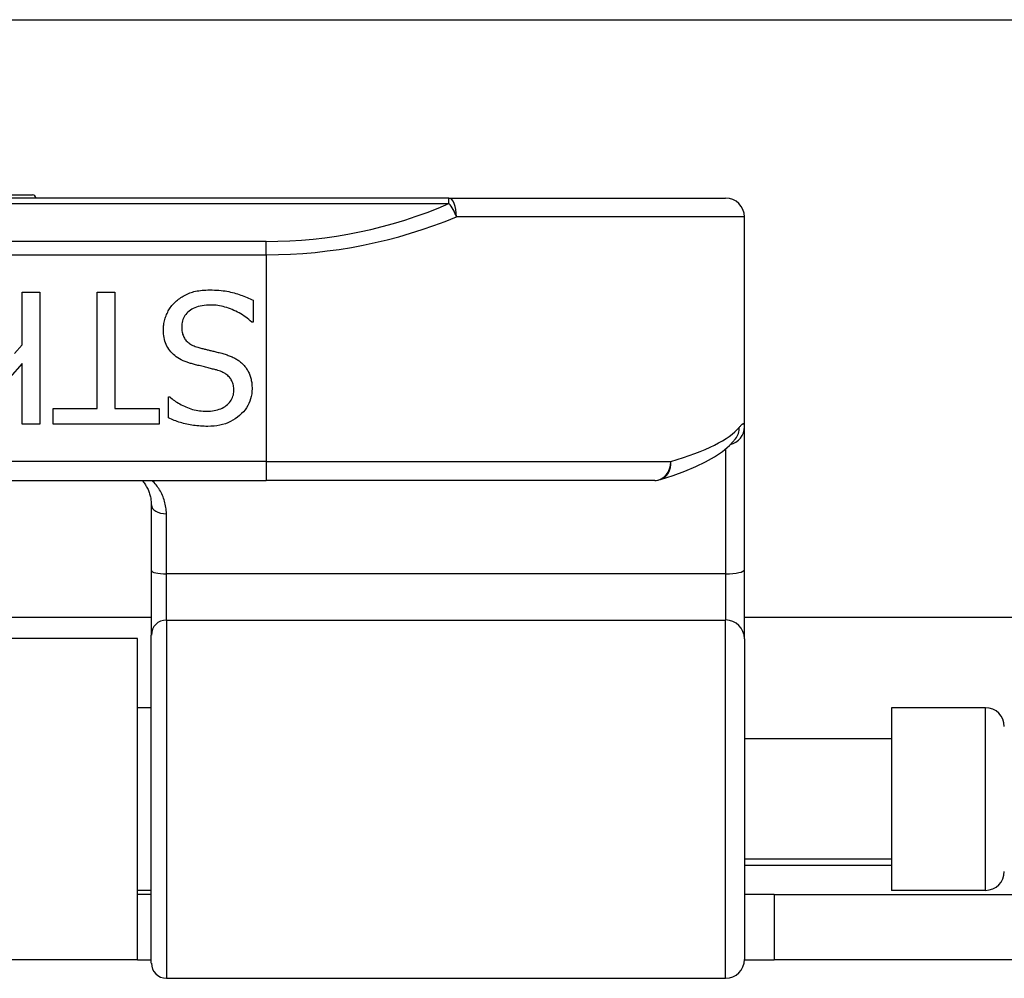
# Model space of a CAD drawing. Header units: inches. Extents: x 14 to 456, y 41 to 215.
# Tile 119 of 201: x 105.84 to 106.87, y 112.94 to 113.94. Entities that reach past the tile are written whole.
import ezdxf

# ---------------------------------------------------------------- set-up
doc = ezdxf.new("R2010")
doc.units = ezdxf.units.IN
doc.header["$MEASUREMENT"] = 0
doc.layers.add('Visible Edges(ANSI)', color=7, linetype='Continuous', lineweight=25)
doc.layers.add('Visible Tangent Edges(ANSI)', color=7, linetype='Continuous', lineweight=25)

msp = doc.modelspace()

# ---------------------------------------------------------------- linework, layer by layer
at = {"layer": 'Visible Edges(ANSI)'}
for p, q in [((62.7297, 113.9375), (108.6657, 113.9375)), ((106.2903, 113.751), (104.4081, 113.751)), ((105.7374, 113.7543), (105.8548, 113.7543)), ((106.2903, 113.751), (106.5795, 113.751)), ((106.5992, 113.5119), (106.5992, 113.7313)), ((105.8442, 113.6524), (105.8625, 113.6524)), ((105.8442, 113.5974), (105.8442, 113.6524)), ((105.8625, 113.6524), (105.8625, 113.5146)), ((105.9227, 113.6524), (105.941, 113.6524)), ((105.9227, 113.531), (105.9227, 113.6524)), ((105.941, 113.6524), (105.941, 113.531)), ((106.0855, 113.6442), (106.0855, 113.6212)), ((106.0855, 113.6212), (106.0841, 113.6212)), ((105.8361, 113.5883), (105.8442, 113.5974)), ((105.8442, 113.578), (105.7877, 113.5146)), ((105.8442, 113.5146), (105.8442, 113.578)), ((105.9972, 113.543), (105.9985, 113.543)), ((105.9972, 113.5211), (105.9972, 113.543)), ((105.8765, 113.531), (105.9227, 113.531)), ((105.8765, 113.5146), (105.8765, 113.531)), ((105.941, 113.531), (105.9872, 113.531)), ((105.9872, 113.531), (105.9872, 113.5146)), ((105.8625, 113.5146), (105.8442, 113.5146)), ((105.9872, 113.5146), (105.8765, 113.5146)), ((106.5992, 113.3624), (106.5992, 113.5119)), ((106.5898, 113.4992), (106.5902, 113.4996)), ((104.5992, 113.4557), (106.0992, 113.4557)), ((106.5055, 113.4557), (106.0992, 113.4557)), ((105.9791, 113.43), (105.9791, 113.3615)), ((105.9791, 113.3615), (105.9791, 113.294)), ((106.5992, 113.2901), (106.5992, 113.3624)), ((105.9791, 113.3125), (104.7193, 113.3125)), ((108.6657, 113.3125), (106.5992, 113.3125)), ((105.9647, 113.2905), (104.7337, 113.2905)), ((105.9647, 112.9545), (105.9647, 113.2905)), ((105.9791, 112.9508), (105.9791, 113.294)), ((106.5992, 113.2901), (106.5992, 112.9547)), ((105.9791, 113.218), (105.9647, 113.218)), ((106.7528, 113.218), (106.7528, 113.027)), ((106.8512, 113.218), (106.7528, 113.218)), ((106.7528, 113.1855), (106.5992, 113.1855)), ((106.7528, 113.0595), (106.5992, 113.0595)), ((105.9791, 113.027), (105.9647, 113.027)), ((105.9791, 113.0225), (105.9647, 113.0225)), ((106.6302, 113.0225), (106.5992, 113.0225)), ((106.6302, 113.0225), (106.9422, 113.0225)), ((106.6302, 113.0225), (106.6302, 112.9545)), ((106.8512, 113.027), (106.7528, 113.027)), ((105.9647, 112.9545), (104.7337, 112.9545)), ((105.9647, 112.9545), (105.9791, 112.9545)), ((106.5992, 112.9545), (106.6302, 112.9545)), ((106.9422, 112.9545), (106.6302, 112.9545)), ((105.9949, 112.935), (106.5795, 112.935))]:
    msp.add_line(p, q, dxfattribs=at)
at = {"layer": 'Visible Edges(ANSI)', "flags": 128}
for points in [[(106.0043, 113.6424), (106.0054, 113.6434), (106.0066, 113.6443), (106.0077, 113.6452), (106.0089, 113.6461), (106.0101, 113.6469), (106.0113, 113.6477), (106.0126, 113.6485), (106.0139, 113.6492), (106.0152, 113.6499), (106.0165, 113.6505), (106.0179, 113.6511), (106.0193, 113.6517), (106.0207, 113.6522), (106.0222, 113.6527), (106.0237, 113.6531), (106.0253, 113.6535), (106.027, 113.6538), (106.0287, 113.6541), (106.0305, 113.6543), (106.0323, 113.6545), (106.0342, 113.6547), (106.0362, 113.6548), (106.0382, 113.6549), (106.0403, 113.6549)], [(106.0403, 113.6549), (106.0427, 113.6549), (106.0451, 113.6548), (106.0475, 113.6547), (106.0497, 113.6546), (106.052, 113.6544), (106.0541, 113.6541), (106.0562, 113.6538), (106.0582, 113.6535), (106.0602, 113.6531), (106.0621, 113.6527), (106.0639, 113.6523), (106.0657, 113.6518), (106.0675, 113.6512), (106.0692, 113.6507), (106.0709, 113.6501), (106.0726, 113.6495), (106.0743, 113.6489), (106.0759, 113.6483), (106.0776, 113.6477), (106.0792, 113.647), (106.0808, 113.6463), (106.0824, 113.6456), (106.0839, 113.6449), (106.0855, 113.6442)], [(105.9918, 113.6131), (105.9918, 113.6145), (105.9919, 113.6158), (105.992, 113.6172), (105.9922, 113.6185), (105.9924, 113.6199), (105.9926, 113.6212), (105.9929, 113.6225), (105.9933, 113.6239), (105.9937, 113.6252), (105.9941, 113.6265), (105.9946, 113.6278), (105.9951, 113.6291), (105.9957, 113.6304), (105.9963, 113.6316), (105.9969, 113.6329), (105.9976, 113.6341), (105.9983, 113.6352), (105.999, 113.6363), (105.9998, 113.6374), (106.0007, 113.6385), (106.0015, 113.6395), (106.0024, 113.6405), (106.0033, 113.6415), (106.0043, 113.6424)], [(106.0416, 113.639), (106.0391, 113.639), (106.0367, 113.6389), (106.0345, 113.6386), (106.0323, 113.6383), (106.0302, 113.6379), (106.0283, 113.6375), (106.0264, 113.6369), (106.0247, 113.6362), (106.023, 113.6355), (106.0215, 113.6347), (106.02, 113.6337), (106.0187, 113.6327), (106.0174, 113.6317), (106.0163, 113.6305), (106.0153, 113.6293), (106.0143, 113.6281), (106.0135, 113.6268), (106.0128, 113.6254), (106.0122, 113.624), (106.0118, 113.6225), (106.0114, 113.621), (106.0111, 113.6194), (106.011, 113.6177), (106.0109, 113.616)], [(106.0841, 113.6212), (106.0826, 113.6226), (106.0811, 113.6239), (106.0795, 113.6252), (106.0779, 113.6264), (106.0762, 113.6276), (106.0745, 113.6287), (106.0728, 113.6298), (106.071, 113.6308), (106.0692, 113.6318), (106.0674, 113.6327), (106.0655, 113.6335), (106.0637, 113.6344), (106.0618, 113.6351), (106.0599, 113.6358), (106.058, 113.6364), (106.0561, 113.637), (106.0543, 113.6374), (106.0524, 113.6379), (106.0506, 113.6382), (106.0488, 113.6385), (106.047, 113.6388), (106.0452, 113.6389), (106.0434, 113.639), (106.0416, 113.639)], [(106.0192, 113.5784), (106.0168, 113.5792), (106.0146, 113.58), (106.0125, 113.5809), (106.0105, 113.5818), (106.0087, 113.5828), (106.0069, 113.5839), (106.0052, 113.585), (106.0036, 113.5862), (106.0022, 113.5874), (106.0008, 113.5887), (105.9995, 113.5901), (105.9984, 113.5915), (105.9973, 113.593), (105.9964, 113.5946), (105.9955, 113.5962), (105.9947, 113.5978), (105.994, 113.5995), (105.9934, 113.6013), (105.9929, 113.6031), (105.9925, 113.605), (105.9922, 113.607), (105.992, 113.609), (105.9918, 113.611), (105.9918, 113.6131)], [(106.0109, 113.616), (106.0109, 113.6147), (106.011, 113.6134), (106.0112, 113.6121), (106.0113, 113.6109), (106.0116, 113.6097), (106.0119, 113.6086), (106.0123, 113.6075), (106.0127, 113.6064), (106.0132, 113.6054), (106.0137, 113.6044), (106.0143, 113.6035), (106.015, 113.6026), (106.0157, 113.6018), (106.0165, 113.601), (106.0173, 113.6002), (106.0182, 113.5995), (106.0192, 113.5988), (106.0202, 113.5981), (106.0213, 113.5975), (106.0225, 113.5969), (106.0238, 113.5964), (106.0251, 113.5959), (106.0264, 113.5954), (106.0279, 113.5949)], [(106.0279, 113.5949), (106.0289, 113.5946), (106.03, 113.5944), (106.031, 113.5941), (106.032, 113.5938), (106.033, 113.5935), (106.034, 113.5933), (106.0349, 113.593), (106.0359, 113.5928), (106.0368, 113.5926), (106.0377, 113.5923), (106.0386, 113.5921), (106.0395, 113.5919), (106.0404, 113.5917), (106.0414, 113.5915), (106.0424, 113.5913), (106.0434, 113.591), (106.0444, 113.5908), (106.0455, 113.5905), (106.0466, 113.5902), (106.0478, 113.5899), (106.049, 113.5896), (106.0502, 113.5893), (106.0515, 113.589), (106.0528, 113.5887)], [(106.0528, 113.5887), (106.054, 113.5884), (106.0551, 113.588), (106.0563, 113.5877), (106.0574, 113.5873), (106.0585, 113.5869), (106.0595, 113.5865), (106.0606, 113.5861), (106.0616, 113.5857), (106.0626, 113.5853), (106.0636, 113.5849), (106.0646, 113.5844), (106.0656, 113.5839), (106.0665, 113.5835), (106.0674, 113.5829), (106.0683, 113.5824), (106.0692, 113.5818), (106.07, 113.5813), (106.0709, 113.5807), (106.0717, 113.58), (106.0725, 113.5794), (106.0733, 113.5787), (106.0741, 113.578), (106.0748, 113.5773), (106.0756, 113.5765)], [(106.0474, 113.5712), (106.0464, 113.5714), (106.0454, 113.5717), (106.0443, 113.572), (106.0432, 113.5722), (106.0421, 113.5725), (106.0409, 113.5728), (106.0397, 113.5731), (106.0385, 113.5734), (106.0372, 113.5737), (106.0359, 113.5741), (106.0346, 113.5744), (106.0332, 113.5747), (106.0318, 113.5751), (106.0304, 113.5754), (106.0291, 113.5757), (106.0279, 113.576), (106.0266, 113.5763), (106.0255, 113.5767), (106.0243, 113.577), (106.0232, 113.5773), (106.0221, 113.5776), (106.0211, 113.5778), (106.0201, 113.5781), (106.0192, 113.5784)], [(106.0756, 113.5765), (106.0762, 113.5757), (106.0769, 113.5749), (106.0776, 113.5741), (106.0782, 113.5733), (106.0788, 113.5724), (106.0793, 113.5715), (106.0799, 113.5706), (106.0804, 113.5697), (106.0808, 113.5688), (106.0813, 113.5678), (106.0817, 113.5668), (106.0821, 113.5658), (106.0825, 113.5648), (106.0829, 113.5637), (106.0832, 113.5626), (106.0834, 113.5615), (106.0837, 113.5603), (106.0839, 113.5592), (106.0841, 113.558), (106.0842, 113.5568), (106.0843, 113.5555), (106.0844, 113.5542), (106.0845, 113.5529), (106.0845, 113.5516)], [(106.0654, 113.5497), (106.0654, 113.5511), (106.0653, 113.5525), (106.0651, 113.5538), (106.0649, 113.5551), (106.0646, 113.5564), (106.0642, 113.5575), (106.0638, 113.5587), (106.0633, 113.5598), (106.0628, 113.5608), (106.0622, 113.5618), (106.0615, 113.5627), (106.0608, 113.5636), (106.06, 113.5645), (106.0591, 113.5653), (106.0582, 113.566), (106.0572, 113.5668), (106.0562, 113.5674), (106.0551, 113.5681), (106.054, 113.5687), (106.0528, 113.5693), (106.0515, 113.5698), (106.0502, 113.5703), (106.0488, 113.5707), (106.0474, 113.5712)], [(106.0369, 113.528), (106.039, 113.5281), (106.041, 113.5282), (106.043, 113.5284), (106.0449, 113.5287), (106.0467, 113.5291), (106.0484, 113.5295), (106.0501, 113.5301), (106.0517, 113.5307), (106.0533, 113.5314), (106.0548, 113.5322), (106.0562, 113.5331), (106.0575, 113.534), (106.0588, 113.535), (106.0599, 113.5361), (106.061, 113.5372), (106.0619, 113.5384), (106.0627, 113.5397), (106.0634, 113.5409), (106.064, 113.5423), (106.0645, 113.5437), (106.0649, 113.5451), (106.0652, 113.5466), (106.0653, 113.5481), (106.0654, 113.5497)], [(106.0845, 113.5516), (106.0844, 113.5489), (106.0841, 113.5462), (106.0837, 113.5436), (106.083, 113.541), (106.0822, 113.5386), (106.0812, 113.5362), (106.08, 113.5339), (106.0787, 113.5317), (106.0771, 113.5295), (106.0754, 113.5275), (106.0735, 113.5255), (106.0714, 113.5235), (106.0692, 113.5217), (106.0669, 113.5201), (106.0644, 113.5186), (106.0619, 113.5172), (106.0593, 113.516), (106.0566, 113.515), (106.0537, 113.5142), (106.0508, 113.5135), (106.0478, 113.5129), (106.0447, 113.5125), (106.0415, 113.5123), (106.0381, 113.5122)], [(105.9985, 113.543), (105.9996, 113.542), (106.0008, 113.541), (106.002, 113.5401), (106.0033, 113.5392), (106.0046, 113.5383), (106.006, 113.5374), (106.0074, 113.5365), (106.0089, 113.5357), (106.0105, 113.5348), (106.012, 113.534), (106.0137, 113.5333), (106.0154, 113.5325), (106.0171, 113.5318), (106.0188, 113.5312), (106.0206, 113.5306), (106.0223, 113.53), (106.0241, 113.5296), (106.0259, 113.5292), (106.0277, 113.5288), (106.0295, 113.5285), (106.0313, 113.5283), (106.0332, 113.5282), (106.035, 113.5281), (106.0369, 113.528)], [(106.0381, 113.5122), (106.0362, 113.5122), (106.0343, 113.5123), (106.0324, 113.5123), (106.0306, 113.5124), (106.0287, 113.5126), (106.0269, 113.5128), (106.0251, 113.513), (106.0233, 113.5132), (106.0215, 113.5135), (106.0197, 113.5138), (106.018, 113.5141), (106.0163, 113.5145), (106.0146, 113.5149), (106.0129, 113.5153), (106.0112, 113.5158), (106.0096, 113.5162), (106.0079, 113.5167), (106.0063, 113.5173), (106.0048, 113.5179), (106.0032, 113.5185), (106.0017, 113.5191), (106.0001, 113.5197), (105.9986, 113.5204), (105.9972, 113.5211)], [(106.5113, 113.4566), (106.5246, 113.4609), (106.537, 113.4655), (106.5483, 113.4702), (106.5586, 113.4752), (106.5679, 113.4804), (106.5762, 113.486), (106.5835, 113.4922), (106.5898, 113.4992)], [(105.9696, 113.4557), (105.9703, 113.4549), (105.971, 113.454), (105.9717, 113.4531), (105.9723, 113.4521), (105.9729, 113.4512), (105.9735, 113.4502), (105.9741, 113.4492), (105.9746, 113.4482), (105.9752, 113.4472), (105.9757, 113.4462), (105.9761, 113.4451), (105.9765, 113.444), (105.9769, 113.443), (105.9773, 113.4418), (105.9776, 113.4407), (105.978, 113.4396), (105.9782, 113.4384), (105.9785, 113.4373), (105.9787, 113.4361), (105.9788, 113.4349), (105.979, 113.4337), (105.9791, 113.4324), (105.9791, 113.4312), (105.9791, 113.43)]]:
    msp.add_lwpolyline(points, dxfattribs=at)
at = {"layer": 'Visible Edges(ANSI)'}
for centre, radius, start, end in [((105.8548, 113.7503), 0.00394, 10.0205, 90), ((106.5795, 113.7313), 0.0197, 0, 90), ((106.5055, 113.4754), 0.0197, 270, 287.0415), ((106.8512, 113.1983), 0.0197, 0, 90), ((106.8512, 113.0467), 0.0197, 270, 0), ((105.9949, 112.9508), 0.0157, 180, 270), ((106.5795, 112.9547), 0.0197, 270, 0)]:
    msp.add_arc(centre, radius, start, end, dxfattribs=at)
at = {"layer": 'Visible Tangent Edges(ANSI)'}
for p, q in [((106.2903, 113.7452), (106.2903, 113.751)), ((104.4081, 113.7452), (106.2903, 113.7452)), ((106.5992, 113.7313), (106.2981, 113.7313)), ((106.0992, 113.7056), (104.5992, 113.7056)), ((106.0992, 113.6917), (106.0992, 113.7056)), ((104.5992, 113.6917), (106.0992, 113.6917)), ((106.0992, 113.6917), (106.0992, 113.4754)), ((106.5795, 113.4887), (106.5795, 113.358)), ((106.0992, 113.4754), (104.5992, 113.4754)), ((106.0992, 113.4754), (106.0992, 113.4557)), ((106.0992, 113.4754), (106.5221, 113.4754)), ((105.9949, 113.358), (105.9949, 113.4208)), ((105.9949, 113.3097), (105.9949, 113.358)), ((106.5795, 113.358), (105.9949, 113.358)), ((106.5795, 113.358), (106.5795, 113.3097)), ((105.9949, 113.3097), (105.9949, 112.935)), ((105.9949, 113.3097), (106.5795, 113.3097)), ((106.5795, 112.935), (106.5795, 113.3097)), ((106.8512, 113.027), (106.8512, 113.218)), ((106.5992, 113.0535), (106.7528, 113.0535))]:
    msp.add_line(p, q, dxfattribs=at)
at = {"layer": 'Visible Tangent Edges(ANSI)', "flags": 128}
for points in [[(106.5992, 113.5119), (106.5992, 113.5124), (106.5992, 113.5128), (106.5991, 113.5132), (106.5991, 113.5136), (106.599, 113.5139), (106.5989, 113.5141), (106.5988, 113.5144), (106.5986, 113.5145), (106.5984, 113.5147), (106.5983, 113.5147), (106.5981, 113.5148), (106.5978, 113.5148), (106.5976, 113.5147), (106.5973, 113.5146), (106.5971, 113.5145), (106.5968, 113.5143), (106.5964, 113.5141), (106.5961, 113.5138), (106.5958, 113.5135), (106.5954, 113.5131), (106.595, 113.5127), (106.5946, 113.5122), (106.5942, 113.5117), (106.5937, 113.5112)], [(105.9949, 113.4208), (105.9949, 113.4225), (105.9948, 113.4242), (105.9946, 113.4259), (105.9944, 113.4275), (105.9941, 113.4292), (105.9938, 113.4308), (105.9934, 113.4324), (105.993, 113.434), (105.9925, 113.4355), (105.992, 113.4371), (105.9914, 113.4386), (105.9908, 113.44), (105.9901, 113.4415), (105.9894, 113.4429), (105.9886, 113.4443), (105.9878, 113.4457), (105.9869, 113.4471), (105.986, 113.4484), (105.9851, 113.4497), (105.9841, 113.4509), (105.9831, 113.4522), (105.982, 113.4534), (105.9809, 113.4546), (105.9797, 113.4557)]]:
    msp.add_lwpolyline(points, dxfattribs=at)
at = {"layer": 'Visible Tangent Edges(ANSI)'}
msp.add_arc((106.0992, 114.1859), 0.4803, 270, 293.4439, dxfattribs=at)
for centre, major_axis, ratio, start_param, end_param in [((106.2903, 113.7313), (0, 0.0197), 0.39785, 4.712389, 6.283185), ((106.2903, 113.7313), (0.0078, -0.0181), 0.369668, 1.411843, 2.276718), ((106.0992, 114.172), (0.5, 0), 0.96063, 4.712389, 5.121562), ((106.0992, 113.5249), (-0.5, 0), 0.185699, 2.578938, 2.993098), ((106.5795, 113.5119), (0.0197, 0), 0.985236, 4.962801, 6.283185), ((106.5743, 113.5112), (0.0156, -0.012), 0.971402, 0, 0.672693), ((106.5055, 113.4754), (0, -0.0197), 0.845842, 0, 1.570796), ((106.5055, 113.4754), (0.0058, -0.0188), 0.834757, 0, 1.320298), ((105.9949, 113.43), (-0.0157, 0), 0.580671, 0, 1.570796), ((105.9949, 113.3615), (-0.0157, 0), 0.225879, 0, 1.570796), ((106.5795, 113.3624), (0.0197, 0), 0.225879, 4.712389, 6.283185), ((105.9949, 113.294), (-0.0157, 0), 0.998608, 4.712389, 6.283185), ((106.5795, 113.2901), (0.0197, 0), 0.998608, 0, 1.570796)]:
    msp.add_ellipse(centre, major_axis=major_axis, ratio=ratio, start_param=start_param, end_param=end_param, dxfattribs=at)

doc.saveas('drawing.dxf')
